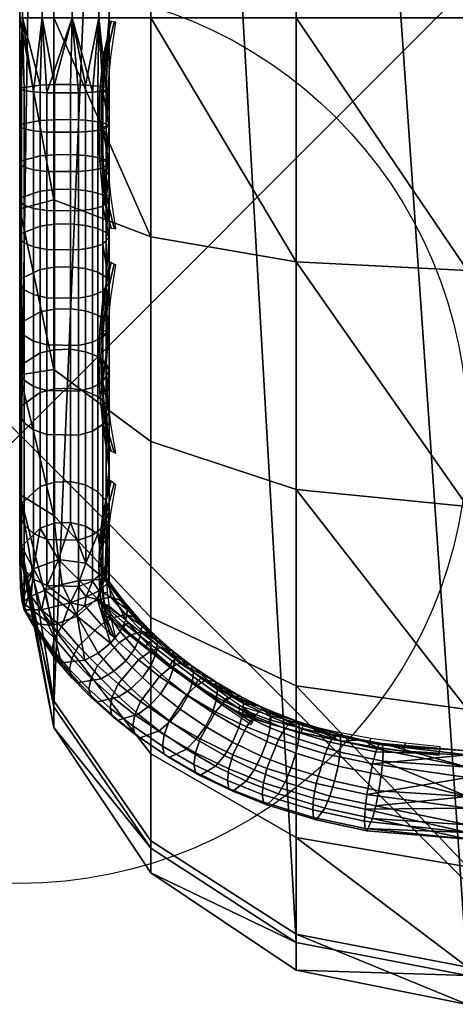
# Model space of a CAD drawing. Header units: inches. Extents: x 0 to 23, y -70 to 0.
# Tile 1 of 107: x 0 to 0.5, y -70 to -68.9. Entities that reach past the tile are written whole.
import ezdxf

# ---------------------------------------------------------------- set-up
doc = ezdxf.new("R2010")
doc.units = ezdxf.units.IN
doc.header["$MEASUREMENT"] = 0
doc.header["$PDMODE"] = 35
doc.header["$PDSIZE"] = 1
for name, color, linetype in [('A-FURN-3-NODE', 7, 'Continuous'), ('A-FURN-3-ST', 151, 'Continuous'), ('A-FURN-3-ST-SEAM', 250, 'Continuous'), ('A-FURN-3-STITCH', 15, 'Continuous')]:
    doc.layers.add(name, color=color, linetype=linetype)

msp = doc.modelspace()

# ---------------------------------------------------------------- linework, layer by layer
at = {"layer": 'A-FURN-3-NODE'}
msp.add_point((0, -69.365), dxfattribs=at)

# ---------------------------------------------------------------- meshes
at = {"layer": 'A-FURN-3-ST'}
mesh = msp.add_polyface(dxfattribs=at)
corners = [(23, -10.5, 5.4526), (23, -66.7681, 5.4498), (22.9619, -10.5, 5.2612), (22.9619, -66.7688, 5.2612), (22.8536, -10.5, 5.099), (22.8536, -66.7688, 5.099), (22.6913, -10.5, 4.9906), (22.6913, -66.7688, 4.9906), (22.5, -10.5, 4.9526), (22.5, -66.7688, 4.9526), (23, -68.9, 17.4526), (23, -10.5, 17.4526), (22.9619, -68.9, 17.6439), (22.9619, -10.5, 17.6439), (22.8536, -68.9, 17.8061), (22.8536, -10.5, 17.8061), (22.6913, -68.9, 17.9145), (22.6913, -10.5, 17.9145), (22.5, -68.9, 17.9526), (22.5, -10.5, 17.9526), (22.6205, -66.9166, 4.9904), (22.9679, -66.8903, 5.325), (0.5, -68.9, 17.9526), (0.5, -10.5, 17.9526), (23, -69.4825, 16.7086), (0, -10.5, 17.4526), (0, -68.9, 17.4526), (0.0381, -10.5, 17.6439), (0.0381, -68.9, 17.6439), (0.1464, -10.5, 17.8061), (0.1464, -68.9, 17.8061), (0.3087, -10.5, 17.9145), (0.3087, -68.9, 17.9145), (0, -66.7688, 5.4526), (0, -10.5, 5.4526), (0.0381, -66.7688, 5.2612), (0.0381, -10.5, 5.2612), (0.1464, -66.7688, 5.099), (0.1464, -10.5, 5.099), (0.3087, -66.7688, 4.9906), (0.3087, -10.5, 4.9906), (0.5, -66.7688, 4.9526), (0.5, -10.5, 4.9526), (0.0315, -66.8898, 5.3267), (0.3792, -66.9164, 4.9904), (0, -69.4825, 16.7086)]
mesh.append_faces([[corners[k] for k in face] for face in [(0, 1, 2), (2, 1, 3), (2, 3, 4), (4, 3, 5), (4, 5, 6), (6, 5, 7), (6, 7, 8), (8, 7, 9), (10, 11, 12), (12, 11, 13), (12, 13, 14), (14, 13, 15), (14, 15, 16), (16, 15, 17), (16, 17, 18), (18, 17, 19), (20, 9, 7), (21, 3, 1), (18, 19, 22), (22, 19, 23), (0, 11, 1), (1, 11, 24), (24, 11, 10), (25, 26, 27), (27, 26, 28), (27, 28, 29), (29, 28, 30), (29, 30, 31), (31, 30, 32), (31, 32, 23), (23, 32, 22), (33, 34, 35), (35, 34, 36), (35, 36, 37), (37, 36, 38), (37, 38, 39), (39, 38, 40), (39, 40, 41), (41, 40, 42), (43, 33, 35), (44, 39, 41), (8, 9, 42), (42, 9, 41), (25, 45, 26), (34, 33, 25), (25, 33, 45)]])
mesh = msp.add_polyface(dxfattribs=at)
corners = [(0, -69.4957, 16.9246), (0, -69.4825, 16.7086), (0.0381, -69.6912, 16.8658), (0.0381, -69.6682, 16.6627), (0.1464, -69.8257, 16.6238), (0.1464, -69.8534, 16.8685), (0.3087, -69.9309, 16.5977), (0.3087, -69.172, 17.8791), (0.1464, -68.9, 17.8061), (0.1464, -69.1442, 17.7743), (0.1464, -69.3722, 17.681), (0.3087, -69.4258, 17.7752), (0.1464, -69.5686, 17.5324), (0.3087, -69.6446, 17.6097), (0.1464, -69.7204, 17.3385), (0.3087, -69.8137, 17.3937), (0.1464, -69.8175, 17.1122), (0.3087, -69.9218, 17.1417), (0.3087, -69.9618, 16.8703), (0.0381, -68.9, 17.6439), (0.0381, -69.1027, 17.6175), (0.0381, -69.2919, 17.5401), (0.0381, -69.4549, 17.4168), (0.0381, -69.5809, 17.2558), (0.0381, -69.6615, 17.068), (0, -68.9, 17.4526), (0, -69.1128, 17.4135), (0, -69.298, 17.3016), (0, -69.4314, 17.1312), (0, -66.7688, 5.4526), (0.0381, -66.9541, 5.4049), (0.1464, -67.1118, 5.3669), (0.252, -67.1878, 5.3389), (0.1615, -67.0755, 5.2493), (0.0315, -66.8898, 5.3267), (0.0381, -66.7688, 5.2612), (0.1101, -66.9279, 5.1831), (0.1464, -66.7688, 5.099), (0.2307, -66.9371, 5.0664), (0.2835, -67.0848, 5.1313)]
mesh.append_faces([[corners[k] for k in face] for face in [(0, 1, 2), (2, 1, 3), (2, 3, 4), (2, 4, 5), (5, 4, 6), (7, 8, 9), (7, 9, 10, 11), (11, 10, 12, 13), (13, 12, 14, 15), (15, 14, 16, 17), (17, 16, 5, 18), (8, 19, 9), (9, 19, 20), (9, 20, 21, 10), (10, 21, 22, 12), (12, 22, 23, 14), (14, 23, 24, 16), (16, 24, 2, 5), (19, 25, 20), (20, 25, 26), (20, 26, 21), (21, 26, 27), (21, 27, 22), (22, 27, 28), (22, 28, 23), (23, 28, 24), (28, 0, 24), (24, 0, 2), (29, 30, 1), (1, 30, 3), (3, 30, 31), (3, 31, 4), (4, 31, 6), (32, 31, 33), (33, 31, 30), (33, 30, 34), (34, 30, 29), (34, 35, 36), (36, 35, 37), (36, 37, 38), (38, 39, 33, 36), (36, 33, 34), (25, 1, 0), (25, 0, 28), (28, 27, 25), (25, 27, 26)]])
mesh = msp.add_polyface(dxfattribs=at)
corners = [(0.5, -66.7688, 4.9526), (22.5, -66.7688, 4.9526), (0.5, -66.9318, 4.9799), (22.5, -66.9318, 4.9799), (0.5, -67.077, 5.0589), (22.5, -67.077, 5.0589), (0.5, -67.1885, 5.1809), (22.5, -67.1885, 5.1809), (0.5, -67.2542, 5.3326), (22.5, -69.9679, 16.5886), (0.5, -69.9679, 16.5886), (0.5, -69.9999, 16.8709), (22.5, -69.9999, 16.8709), (0.5, -69.9585, 17.152), (22.5, -69.9585, 17.152), (0.5, -69.8465, 17.4131), (22.5, -69.8465, 17.4131), (0.5, -69.6713, 17.6368), (22.5, -69.6713, 17.6368), (0.5, -69.4447, 17.8082), (22.5, -69.4447, 17.8082), (0.5, -69.1817, 17.9159), (22.5, -69.1817, 17.9159), (0.5, -68.9, 17.9526), (0.1464, -69.8534, 16.8685), (0.3087, -69.9309, 16.5977), (0.3087, -69.9618, 16.8703), (0.3087, -69.9218, 17.1417), (0.3087, -69.8137, 17.3937), (0.3087, -69.6446, 17.6097), (0.3087, -69.4258, 17.7752), (0.3087, -69.172, 17.8791), (0.3087, -68.9, 17.9145), (0.1464, -68.9, 17.8061), (0.1464, -67.1118, 5.3669), (0.3087, -67.2172, 5.3415), (0.3613, -67.1961, 5.2332), (0.252, -67.1878, 5.3389), (0.2307, -66.9371, 5.0664), (0.1464, -66.7688, 5.099), (0.3087, -66.7688, 4.9906), (0.3792, -66.9164, 4.9904), (0.4336, -67.0639, 5.0544), (0.4957, -67.1773, 5.1644), (0.2835, -67.0848, 5.1313), (0.1615, -67.0755, 5.2493)]
mesh.append_faces([[corners[k] for k in face] for face in [(0, 1, 2), (2, 3, 4), (4, 5, 6), (6, 7, 8), (8, 9, 10), (10, 9, 11), (11, 12, 13), (13, 14, 15), (15, 16, 17), (17, 18, 19), (19, 20, 21), (21, 22, 23), (24, 25, 26), (26, 25, 10), (26, 10, 11), (26, 11, 27), (27, 11, 13), (27, 13, 28), (28, 13, 15), (28, 15, 29), (29, 15, 17), (29, 17, 30), (30, 17, 19), (30, 19, 31), (31, 19, 21), (31, 21, 32), (32, 21, 23), (32, 33, 31), (25, 34, 35), (25, 35, 10), (10, 35, 8), (6, 8, 36), (36, 8, 35), (36, 35, 37), (37, 35, 34), (38, 39, 40), (38, 40, 41), (41, 0, 2), (41, 2, 42), (42, 2, 4), (42, 4, 43), (43, 4, 6), (43, 6, 36), (41, 42, 44, 38), (42, 43, 36, 44), (44, 36, 37, 45)]])
at = {"layer": 'A-FURN-3-ST-SEAM'}
mesh = msp.add_polyface(dxfattribs=at)
corners = [(22.9413, -68.9001, 17.6213), (22.961, -10.5, 17.622), (22.975, -68.9001, 17.6272), (22.9772, -10.5, 17.6293), (22.997, -68.9, 17.6534), (22.9117, -68.9001, 17.6384), (22.9266, -10.5, 17.6268), (22.9433, -68.9637, 17.6183), (22.9266, -68.9642, 17.6241), (22.9128, -68.9651, 17.6353), (22.9035, -68.9663, 17.6504), (22.9, -68.9677, 17.6677), (22.9, -68.9, 17.6705), (22.961, -68.9638, 17.6194), (22.9772, -68.9644, 17.6267), (22.9981, -68.9667, 17.6546), (22.9997, -68.9681, 17.6722), (22.9071, -68.9698, 17.6932), (22.9117, -68.8999, 17.7026), (22.9188, -68.9709, 17.7066), (22.9413, -68.8999, 17.7197), (22.997, -68.9, 17.6876), (22.9949, -68.9695, 17.6893), (22.9845, -68.9707, 17.7038), (22.975, -68.8999, 17.7138), (22.9696, -68.9715, 17.7134), (0.0587, -68.9, 17.6213), (0.039, -68.9744, 17.6184), (0.025, -68.9, 17.6272), (0.0228, -68.9751, 17.6257), (0.003, -68.9, 17.6534), (0.003, -68.9, 17.6876), (0.0155, -68.9825, 17.7027), (0.025, -68.9, 17.7138), (0.0304, -68.9835, 17.7123), (0.0587, -68.9, 17.7197), (0.0883, -68.9, 17.7026), (0.0929, -68.9815, 17.6921), (0.1, -68.9, 17.6705), (0.0812, -68.9828, 17.7055), (0.0003, -68.9795, 17.6712), (0.0883, -68.9, 17.6384), (0.0734, -68.9749, 17.6231), (0.0965, -68.9774, 17.6494), (0.0304, -39.7, 17.7164), (0.0155, -39.7, 17.7067), (0.0228, -39.7, 17.6293), (0.039, -39.7, 17.622), (0.0965, -39.7, 17.6531), (0.0734, -39.7, 17.6268), (0.0003, -39.7, 17.675), (0.0812, -39.7, 17.7095), (0.0929, -39.7, 17.696)]
mesh.append_faces([[corners[k] for k in face] for face in [(0, 1, 2), (2, 3, 4), (0, 5, 6), (7, 8, 0), (0, 8, 5), (5, 8, 9), (5, 9, 10), (11, 12, 10), (10, 12, 5), (7, 0, 13), (13, 0, 2), (13, 2, 14), (14, 2, 4), (14, 4, 15), (15, 4, 16), (11, 17, 12), (12, 17, 18), (18, 17, 19), (18, 19, 20), (4, 21, 16), (16, 21, 22), (22, 21, 23), (23, 21, 24), (23, 24, 25), (25, 24, 20), (26, 27, 28), (28, 29, 30), (31, 32, 33), (33, 34, 35), (36, 37, 38), (36, 35, 39), (31, 30, 40), (26, 41, 42), (43, 41, 38), (35, 44, 33), (33, 45, 31), (30, 46, 28), (28, 47, 26), (41, 48, 38), (41, 26, 49), (30, 31, 50), (51, 35, 36), (52, 36, 38)]])
mesh = msp.add_polyface(dxfattribs=at)
corners = [(0.0734, -69.0534, 17.6113), (0.0567, -69.0523, 17.6057), (0.0567, -69.0133, 17.6125), (0.0734, -69.0142, 17.6183), (0.0567, -68.9743, 17.6174), (0.0734, -68.9749, 17.6231), (0.0587, -68.9, 17.6213), (0.039, -68.9744, 17.6184), (0.025, -68.9, 17.6272), (0.0228, -68.9751, 17.6257), (0.003, -68.9, 17.6534), (0.0019, -68.9778, 17.6535), (0.0003, -68.9795, 17.6712), (0.0019, -69.0186, 17.6485), (0.0003, -69.0212, 17.666), (0.0019, -69.0595, 17.6413), (0.0003, -69.063, 17.6586), (0.039, -69.0525, 17.6067), (0.039, -69.0135, 17.6135), (0.0051, -69.0664, 17.6755), (0.0051, -69.0238, 17.683), (0.0051, -68.9811, 17.6883), (0.003, -68.9, 17.6876), (0.0155, -68.9825, 17.7027), (0.025, -68.9, 17.7138), (0.0304, -68.9835, 17.7123), (0.0587, -68.9, 17.7197), (0.0655, -68.9836, 17.7136), (0.0812, -68.9828, 17.7055), (0.0655, -69.0275, 17.7081), (0.0812, -69.0263, 17.7001), (0.0929, -69.0243, 17.6868), (0.0929, -68.9815, 17.6921), (0.0883, -68.9, 17.7026), (0.1, -68.9, 17.6705), (0.1, -68.9791, 17.6667), (0.1, -69.0206, 17.6615), (0.1, -69.0621, 17.6542), (0.0883, -68.9, 17.6384), (0.0872, -68.976, 17.6343), (0.0872, -69.0158, 17.6294), (0.0872, -69.0557, 17.6224), (0.0965, -68.9774, 17.6494), (0.0965, -69.0587, 17.6372), (0.0965, -69.018, 17.6443), (0.0304, -69.0273, 17.7069), (0.0155, -69.0259, 17.6973), (0.0155, -69.0693, 17.6896), (0.0228, -69.0539, 17.6138), (0.0228, -69.0145, 17.6208)]
mesh.append_faces([[corners[k] for k in face] for face in [(0, 1, 2, 3), (3, 2, 4, 5), (5, 4, 6), (6, 4, 7), (8, 7, 9), (10, 9, 11), (10, 11, 12), (12, 11, 13, 14), (14, 13, 15, 16), (1, 17, 18, 2), (2, 18, 7, 4), (16, 19, 20, 14), (14, 20, 21, 12), (12, 21, 22), (22, 21, 23), (24, 23, 25), (26, 25, 27), (26, 27, 28), (28, 27, 29, 30), (30, 31, 32, 28), (28, 32, 33), (34, 32, 35), (35, 32, 36), (36, 32, 31), (36, 31, 37), (5, 38, 39), (5, 39, 40, 3), (3, 40, 41, 0), (39, 38, 42), (42, 34, 35), (36, 43, 44), (36, 44, 35), (35, 44, 42), (45, 29, 27, 25), (46, 45, 25, 23), (19, 47, 46, 20), (20, 46, 23, 21), (48, 15, 13, 49), (49, 13, 11, 9), (17, 48, 49, 18), (18, 49, 9, 7), (43, 41, 40, 44), (44, 40, 39, 42)]])
mesh = msp.add_polyface(dxfattribs=at)
corners = [(22.9, -69.3977, 17.5007), (22.9035, -69.3871, 17.487), (22.9, -69.4019, 17.4975), (22.9035, -69.4192, 17.4607), (22.9, -69.4306, 17.4739), (22.9, -69.4618, 17.4456), (22.9035, -69.4498, 17.433), (22.9, -69.2218, 17.6046), (22.9035, -69.215, 17.5886), (22.9, -69.2474, 17.5931), (22.9035, -69.2629, 17.5661), (22.9, -69.2708, 17.5816), (22.9, -69.3181, 17.5553), (22.9035, -69.3092, 17.5404), (22.9, -69.3634, 17.5259), (22.9035, -69.3535, 17.5117), (22.9, -69.0361, 17.6591), (22.9035, -69.0332, 17.6419), (22.9, -69.0757, 17.6513), (22.9035, -69.1657, 17.6078), (22.9, -69.1715, 17.6242), (22.9071, -69.4795, 17.464), (22.9071, -69.4472, 17.4932), (22.9071, -69.4133, 17.5209), (22.9071, -69.3779, 17.5469), (22.9071, -69.3312, 17.5772), (22.9071, -69.2825, 17.6043), (22.9071, -69.2319, 17.628), (22.9071, -69.18, 17.6482), (22.9071, -69.0403, 17.6842), (22.9, -68.9677, 17.6677), (22.9035, -68.9663, 17.6504), (0.1, -69.1034, 17.6447), (0.0965, -69.0991, 17.6279), (0.1, -69.0757, 17.6513), (0.1, -69.2934, 17.5696), (0.0965, -69.285, 17.5544), (0.1, -69.2474, 17.5931), (0.0965, -69.2378, 17.5784), (0.1, -69.2451, 17.5941), (0.1, -69.1954, 17.6153), (0.0965, -69.1891, 17.5991), (0.1, -69.1444, 17.6331), (0.0965, -69.1392, 17.6165), (0.1, -69.4504, 17.4563), (0.0965, -69.4386, 17.4435), (0.1, -69.4019, 17.4975), (0.0965, -69.3304, 17.5272), (0.1, -69.3397, 17.5418)]
mesh.append_faces([[corners[k] for k in face] for face in [(0, 1, 2), (2, 1, 3), (2, 3, 4), (4, 3, 5), (5, 3, 6), (7, 8, 9), (9, 8, 10), (9, 10, 11), (11, 10, 12), (12, 10, 13), (12, 13, 14), (14, 13, 15), (14, 15, 0), (0, 15, 1), (16, 17, 18), (18, 17, 19), (18, 19, 20), (20, 19, 7), (7, 19, 8), (5, 21, 4), (4, 21, 22), (4, 22, 2), (2, 23, 0), (0, 23, 14), (14, 24, 12), (12, 25, 11), (11, 26, 9), (9, 27, 7), (7, 27, 20), (20, 28, 18), (18, 29, 16), (16, 29, 30), (17, 16, 31), (31, 16, 30), (32, 33, 34), (35, 36, 37), (37, 38, 39), (39, 38, 40), (40, 41, 42), (42, 43, 32), (44, 45, 46), (46, 47, 48), (48, 47, 35)]])
mesh = msp.add_polyface(dxfattribs=at)
corners = [(0.0734, -69.1795, 17.5746), (0.0567, -69.1774, 17.5692), (0.0567, -69.1296, 17.5858), (0.0734, -69.1313, 17.5914), (0.0567, -69.0911, 17.5968), (0.0734, -69.0926, 17.6024), (0.0567, -69.0523, 17.6057), (0.0734, -69.0534, 17.6113), (0.0003, -69.063, 17.6586), (0.0019, -69.0595, 17.6413), (0.0019, -69.1002, 17.6319), (0.0003, -69.1046, 17.6491), (0.0019, -69.1405, 17.6205), (0.0003, -69.1458, 17.6374), (0.039, -69.1778, 17.5701), (0.039, -69.1299, 17.5868), (0.039, -69.0914, 17.5977), (0.039, -69.0525, 17.6067), (0.0051, -69.1509, 17.6538), (0.0051, -69.1088, 17.6657), (0.0051, -69.0664, 17.6755), (0.0812, -69.0263, 17.7001), (0.0655, -69.0275, 17.7081), (0.0655, -69.0714, 17.7004), (0.0812, -69.0698, 17.6924), (0.0655, -69.1152, 17.6904), (0.0812, -69.1131, 17.6825), (0.0655, -69.1586, 17.6781), (0.0812, -69.1561, 17.6703), (0.0929, -69.1521, 17.6574), (0.0929, -69.1098, 17.6694), (0.0929, -69.0671, 17.6792), (0.0929, -69.0243, 17.6868), (0.1, -69.0621, 17.6542), (0.1, -69.0757, 17.6513), (0.1, -69.1034, 17.6447), (0.1, -69.1444, 17.6331), (0.0872, -69.0557, 17.6224), (0.0872, -69.0954, 17.6133), (0.0872, -69.1347, 17.6021), (0.0965, -69.0991, 17.6279), (0.0965, -69.0587, 17.6372), (0.1, -69.0206, 17.6615), (0.0965, -69.1392, 17.6165), (0.0304, -69.1582, 17.6768), (0.0304, -69.1149, 17.6891), (0.0304, -69.0712, 17.6991), (0.0304, -69.0273, 17.7069), (0.0155, -69.1553, 17.6676), (0.0155, -69.1124, 17.6797), (0.0155, -69.0693, 17.6896), (0.0155, -69.0259, 17.6973), (0.0228, -69.1321, 17.5938), (0.0228, -69.0932, 17.6048), (0.0228, -69.0539, 17.6138), (0.0228, -69.1805, 17.5769)]
mesh.append_faces([[corners[k] for k in face] for face in [(0, 1, 2, 3), (3, 2, 4, 5), (5, 4, 6, 7), (8, 9, 10, 11), (11, 10, 12, 13), (1, 14, 15, 2), (2, 15, 16, 4), (4, 16, 17, 6), (13, 18, 19, 11), (11, 19, 20, 8), (21, 22, 23, 24), (24, 23, 25, 26), (26, 25, 27, 28), (28, 29, 30, 26), (26, 30, 31, 24), (24, 31, 32, 21), (33, 32, 31), (33, 31, 34), (34, 31, 30), (34, 30, 35), (35, 30, 36), (36, 30, 29), (7, 37, 38, 5), (5, 38, 39, 3), (34, 40, 41), (34, 41, 33), (33, 41, 42), (35, 43, 40), (44, 27, 25, 45), (45, 25, 23, 46), (46, 23, 22, 47), (48, 44, 45, 49), (49, 45, 46, 50), (50, 46, 47, 51), (18, 48, 49, 19), (19, 49, 50, 20), (52, 12, 10, 53), (53, 10, 9, 54), (14, 55, 52, 15), (15, 52, 53, 16), (16, 53, 54, 17), (43, 39, 38, 40), (40, 38, 37, 41)]])
mesh = msp.add_polyface(dxfattribs=at)
corners = [(0.0734, -69.2723, 17.5313), (0.0567, -69.2695, 17.5262), (0.0567, -69.2242, 17.5493), (0.0734, -69.2266, 17.5545), (0.0567, -69.1774, 17.5692), (0.0734, -69.1795, 17.5746), (0.0003, -69.1458, 17.6374), (0.0019, -69.1405, 17.6205), (0.0019, -69.1906, 17.603), (0.0003, -69.197, 17.6195), (0.0019, -69.2396, 17.5822), (0.0003, -69.2471, 17.5982), (0.0019, -69.287, 17.558), (0.0003, -69.2956, 17.5735), (0.039, -69.27, 17.5271), (0.039, -69.2246, 17.5502), (0.039, -69.1778, 17.5701), (0.0051, -69.3039, 17.5885), (0.0051, -69.2543, 17.6138), (0.0051, -69.2032, 17.6355), (0.0051, -69.1509, 17.6538), (0.0812, -69.1561, 17.6703), (0.0655, -69.1586, 17.6781), (0.0655, -69.2125, 17.6593), (0.0812, -69.2095, 17.6517), (0.0655, -69.2651, 17.6369), (0.0812, -69.2617, 17.6295), (0.0812, -69.3122, 17.6037), (0.0929, -69.3057, 17.5919), (0.0929, -69.256, 17.6173), (0.0929, -69.2046, 17.6391), (0.0929, -69.1521, 17.6574), (0.1, -69.1444, 17.6331), (0.1, -69.1954, 17.6153), (0.1, -69.2451, 17.5941), (0.1, -69.2474, 17.5931), (0.1, -69.2934, 17.5696), (0.0734, -69.1313, 17.5914), (0.0872, -69.1347, 17.6021), (0.0872, -69.1836, 17.5851), (0.0872, -69.2314, 17.5647), (0.0872, -69.2777, 17.5411), (0.0965, -69.285, 17.5544), (0.0965, -69.2378, 17.5784), (0.0965, -69.1891, 17.5991), (0.0965, -69.1392, 17.6165), (0.0304, -69.2646, 17.6357), (0.0304, -69.212, 17.6581), (0.0304, -69.1582, 17.6768), (0.0155, -69.2605, 17.6269), (0.0155, -69.2085, 17.649), (0.0155, -69.1553, 17.6676), (0.0155, -69.3109, 17.6012), (0.0228, -69.2735, 17.5335), (0.0228, -69.2277, 17.5568), (0.0228, -69.1805, 17.5769), (0.0228, -69.1321, 17.5938)]
mesh.append_faces([[corners[k] for k in face] for face in [(0, 1, 2, 3), (3, 2, 4, 5), (6, 7, 8, 9), (9, 8, 10, 11), (11, 10, 12, 13), (1, 14, 15, 2), (2, 15, 16, 4), (13, 17, 18, 11), (11, 18, 19, 9), (9, 19, 20, 6), (21, 22, 23, 24), (24, 23, 25, 26), (27, 28, 29, 26), (26, 29, 30, 24), (24, 30, 31, 21), (32, 31, 33), (33, 31, 30), (33, 30, 34), (34, 30, 29), (34, 29, 35), (35, 29, 28), (35, 28, 36), (37, 38, 39, 5), (5, 39, 40, 3), (3, 40, 41, 0), (35, 42, 43), (33, 43, 44), (32, 44, 45), (46, 25, 23, 47), (47, 23, 22, 48), (49, 46, 47, 50), (50, 47, 48, 51), (17, 52, 49, 18), (18, 49, 50, 19), (19, 50, 51, 20), (53, 12, 10, 54), (54, 10, 8, 55), (55, 8, 7, 56), (14, 53, 54, 15), (15, 54, 55, 16), (42, 41, 40, 43), (43, 40, 39, 44), (44, 39, 38, 45)]])
mesh = msp.add_polyface(dxfattribs=at)
corners = [(0.0734, -69.4669, 17.3781), (0.0567, -69.4626, 17.3742), (0.0567, -69.4169, 17.4199), (0.0734, -69.4208, 17.4241), (0.0567, -69.313, 17.5001), (0.0734, -69.3161, 17.505), (0.0567, -69.2695, 17.5262), (0.0734, -69.2723, 17.5313), (0.0003, -69.2956, 17.5735), (0.0019, -69.287, 17.558), (0.0019, -69.3326, 17.5307), (0.0003, -69.3422, 17.5456), (0.0019, -69.4415, 17.4466), (0.0003, -69.4534, 17.4596), (0.039, -69.4634, 17.3749), (0.039, -69.4175, 17.4206), (0.039, -69.3135, 17.501), (0.039, -69.27, 17.5271), (0.0051, -69.4651, 17.4723), (0.0051, -69.3515, 17.5601), (0.0051, -69.3039, 17.5885), (0.0812, -69.2617, 17.6295), (0.0655, -69.2651, 17.6369), (0.0655, -69.3162, 17.6108), (0.0812, -69.3122, 17.6037), (0.0655, -69.3652, 17.5815), (0.0812, -69.3608, 17.5746), (0.0655, -69.4823, 17.491), (0.0812, -69.4768, 17.485), (0.0929, -69.4677, 17.4751), (0.0929, -69.3535, 17.5633), (0.0929, -69.3057, 17.5919), (0.1, -69.2934, 17.5696), (0.1, -69.3397, 17.5418), (0.1, -69.4019, 17.4975), (0.1, -69.4504, 17.4563), (0.0872, -69.2777, 17.5411), (0.0872, -69.3222, 17.5145), (0.0872, -69.4284, 17.4324), (0.0872, -69.4752, 17.3857), (0.0965, -69.4386, 17.4435), (0.0965, -69.3304, 17.5272), (0.0965, -69.285, 17.5544), (0.0965, -69.4863, 17.3959), (0.0304, -69.4814, 17.49), (0.0304, -69.3645, 17.5804), (0.0304, -69.3155, 17.6097), (0.0304, -69.2646, 17.6357), (0.0228, -69.4688, 17.3798), (0.0228, -69.4225, 17.426), (0.0019, -69.4894, 17.3987), (0.0155, -69.3593, 17.5722), (0.0155, -69.4749, 17.4829), (0.0155, -69.3109, 17.6012), (0.0155, -69.2605, 17.6269), (0.0228, -69.3175, 17.5072), (0.0228, -69.2735, 17.5335)]
mesh.append_faces([[corners[k] for k in face] for face in [(0, 1, 2, 3), (3, 2, 4, 5), (5, 4, 6, 7), (8, 9, 10, 11), (11, 10, 12, 13), (1, 14, 15, 2), (2, 15, 16, 4), (4, 16, 17, 6), (13, 18, 19, 11), (11, 19, 20, 8), (21, 22, 23, 24), (24, 23, 25, 26), (26, 25, 27, 28), (28, 29, 30, 26), (26, 30, 31, 24), (32, 31, 33), (33, 31, 30), (33, 30, 34), (34, 30, 29), (34, 29, 35), (7, 36, 37, 5), (5, 37, 38, 3), (3, 38, 39, 0), (34, 40, 41), (32, 41, 42), (40, 35, 43), (44, 27, 25, 45), (45, 25, 23, 46), (46, 23, 22, 47), (15, 14, 48, 49), (49, 48, 50, 12), (40, 43, 39, 38), (45, 51, 52, 44), (51, 19, 18, 52), (51, 45, 46, 53), (53, 46, 47, 54), (19, 51, 53, 20), (10, 55, 49, 12), (55, 16, 15, 49), (55, 10, 9, 56), (16, 55, 56, 17), (37, 41, 40, 38), (41, 37, 36, 42)]])
mesh = msp.add_polyface(dxfattribs=at)
corners = [(0.0049, -69.5599, 17.3691), (0.0029, -69.5514, 17.3176), (0.0136, -69.5748, 17.3434), (0.0362, -69.5774, 17.3225), (0.0128, -69.5448, 17.2987), (0.0285, -69.538, 17.2885), (0.0641, -69.5669, 17.3144), (0.0474, -69.5318, 17.2886), (0.0667, -69.5274, 17.299), (0.0739, -69.5081, 17.329), (0.0435, -69.5037, 17.3256), (0.0156, -69.5142, 17.3337), (0.0008, -69.5357, 17.3503), (0.0362, -69.6039, 17.4038), (0.005, -69.5599, 17.3695), (0.0388, -69.5917, 17.4166), (0.0243, -69.5599, 17.4032), (0.0466, -69.5785, 17.4255), (0.0563, -69.5522, 17.4228), (0.0729, -69.5554, 17.4282), (0.0742, -69.5456, 17.4215), (0.0734, -69.4669, 17.3781), (0.0567, -69.4626, 17.3742), (0.0003, -69.4534, 17.4596), (0.0019, -69.4415, 17.4466), (0.0019, -69.4894, 17.3987), (0.0003, -69.5025, 17.4107), (0.0228, -69.4688, 17.3798), (0.039, -69.4634, 17.3749), (0.0051, -69.5151, 17.4223), (0.0051, -69.4651, 17.4723), (0.0655, -69.5339, 17.4395), (0.0304, -69.5329, 17.4386), (0.0155, -69.5258, 17.4321), (0.0655, -69.4823, 17.491), (0.0304, -69.4814, 17.49), (0.0155, -69.4749, 17.4829)]
mesh.append_faces([[corners[k] for k in face] for face in [(0, 1, 2), (2, 1, 3), (3, 1, 4), (3, 4, 5), (3, 5, 6), (6, 5, 7), (6, 7, 8), (9, 8, 10), (10, 8, 7), (10, 7, 5), (10, 5, 11), (11, 5, 4), (11, 4, 1), (0, 12, 1), (1, 12, 11), (0, 13, 14), (14, 15, 16), (16, 15, 17), (16, 17, 18), (18, 17, 19), (18, 19, 20), (21, 9, 22), (23, 24, 25, 26), (26, 25, 12), (12, 25, 11), (11, 25, 27), (11, 27, 10), (10, 27, 28), (10, 28, 22), (9, 10, 22), (12, 0, 26), (26, 0, 29), (26, 29, 30, 23), (20, 31, 18), (18, 31, 32), (18, 32, 16), (16, 32, 33), (16, 33, 14), (14, 33, 29), (14, 29, 0), (32, 31, 34, 35), (30, 29, 33, 36), (36, 33, 32, 35)]])
mesh = msp.add_polyface(dxfattribs=at)
corners = [(0.0951, -69.5259, 17.3427), (0.0866, -69.5472, 17.3221), (0.0667, -69.5274, 17.299), (0.0641, -69.5669, 17.3144), (0.0739, -69.5081, 17.329), (0.1, -69.5288, 17.3723), (0.1202, -69.5595, 17.3746), (0.1185, -69.5712, 17.3613), (0.1122, -69.5843, 17.3511), (0.1015, -69.5973, 17.3454), (0.1327, -69.5695, 17.4043), (0.1362, -69.5781, 17.3892), (0.1164, -69.5508, 17.3896), (0.0742, -69.5456, 17.4215), (0.0729, -69.5554, 17.4282), (0.0879, -69.5483, 17.422), (0.0886, -69.5387, 17.4111), (0.1017, -69.5458, 17.411), (0.1, -69.5289, 17.3734), (0.1245, -69.5879, 17.453), (0.1371, -69.5841, 17.441), (0.1186, -69.5653, 17.4263), (0.1053, -69.5684, 17.4377), (0.1506, -69.5877, 17.4185), (0.1347, -69.5899, 17.3759), (0.0909, -69.5763, 17.4446), (0.0466, -69.5785, 17.4255), (0.0658, -69.6007, 17.4429), (0.0965, -69.4863, 17.3959), (0.1, -69.4991, 17.4077), (0.0872, -69.4752, 17.3857), (0.0734, -69.4669, 17.3781), (0.0812, -69.4768, 17.485), (0.0655, -69.4823, 17.491), (0.0655, -69.5339, 17.4395), (0.0812, -69.5279, 17.434), (0.0929, -69.518, 17.4249), (0.0929, -69.4677, 17.4751), (0.1, -69.4504, 17.4563)]
mesh.append_faces([[corners[k] for k in face] for face in [(0, 1, 2), (2, 1, 3), (0, 2, 4), (5, 6, 0), (0, 6, 7), (0, 7, 1), (1, 7, 8), (1, 8, 9), (10, 11, 12), (12, 11, 6), (12, 6, 5), (13, 14, 15), (13, 15, 16), (16, 15, 17), (16, 17, 18), (18, 17, 12), (18, 12, 5), (19, 20, 21, 22), (22, 21, 17, 15), (9, 3, 1), (20, 23, 21), (21, 23, 10), (21, 10, 17), (17, 10, 12), (7, 6, 11, 24), (22, 15, 14, 25), (25, 14, 26, 27), (0, 28, 5), (5, 28, 29), (5, 29, 18), (28, 0, 30), (30, 0, 4), (30, 4, 31), (32, 33, 34, 35), (35, 34, 13), (13, 16, 35), (35, 16, 36), (35, 36, 37, 32), (38, 37, 29), (29, 37, 36), (29, 36, 18), (18, 36, 16), (28, 38, 29)]])
mesh = msp.add_polyface(dxfattribs=at)
corners = [(0.1015, -69.5973, 17.3454), (0.1122, -69.5843, 17.3511), (0.1286, -69.6033, 17.366), (0.1184, -69.6167, 17.3607), (0.1467, -69.6216, 17.3803), (0.137, -69.6356, 17.3754), (0.1347, -69.7027, 17.4395), (0.1285, -69.6986, 17.4556), (0.1032, -69.6787, 17.4401), (0.1099, -69.6832, 17.4242), (0.0798, -69.6578, 17.4237), (0.0868, -69.6627, 17.4081), (0.0583, -69.636, 17.4066), (0.0656, -69.6412, 17.3913), (0.0387, -69.6134, 17.389), (0.0464, -69.619, 17.374), (0.0136, -69.5748, 17.3434), (0.0049, -69.5599, 17.3691), (0.0362, -69.6039, 17.4038), (0.005, -69.5599, 17.3695), (0.0388, -69.5917, 17.4166), (0.1264, -69.6895, 17.4709), (0.101, -69.6695, 17.4552), (0.0774, -69.6485, 17.4388), (0.0558, -69.6266, 17.4216), (0.0362, -69.5774, 17.3225), (0.0727, -69.616, 17.351), (0.0908, -69.6369, 17.3674), (0.1107, -69.6571, 17.3832), (0.1324, -69.6764, 17.3984), (0.1558, -69.6948, 17.4128), (0.0641, -69.5669, 17.3144), (0.0877, -69.6083, 17.3455), (0.1051, -69.6285, 17.3613), (0.1244, -69.6479, 17.3766), (0.1453, -69.6666, 17.3912), (0.1185, -69.5712, 17.3613), (0.1347, -69.5899, 17.3759), (0.0583, -69.6143, 17.4343), (0.0798, -69.6361, 17.4514), (0.1033, -69.657, 17.4677), (0.1285, -69.6769, 17.4833), (0.0466, -69.5785, 17.4255), (0.0658, -69.6007, 17.4429), (0.087, -69.6221, 17.4597), (0.11, -69.6427, 17.4758), (0.1348, -69.6622, 17.4911), (0.1525, -69.6079, 17.39), (0.156, -69.6342, 17.4899), (0.1326, -69.6159, 17.4755), (0.1109, -69.5965, 17.4604), (0.0909, -69.5763, 17.4446), (0.1455, -69.6066, 17.4676), (0.1245, -69.5879, 17.453), (0.1053, -69.5684, 17.4377)]
mesh.append_faces([[corners[k] for k in face] for face in [(0, 1, 2, 3), (3, 2, 4, 5), (6, 7, 8, 9), (9, 8, 10, 11), (11, 10, 12, 13), (13, 12, 14, 15), (15, 14, 16), (16, 14, 17), (17, 14, 18), (19, 18, 20), (7, 21, 22, 8), (8, 22, 23, 10), (10, 23, 24, 12), (12, 24, 18, 14), (16, 25, 15), (15, 25, 26), (15, 26, 27, 13), (13, 27, 28, 11), (11, 28, 29, 9), (9, 29, 30, 6), (25, 31, 26), (26, 31, 32), (26, 32, 33, 27), (27, 33, 34, 28), (28, 34, 35, 29), (32, 31, 0), (2, 1, 36, 37), (33, 32, 0, 3), (20, 18, 24, 38), (38, 24, 23, 39), (39, 23, 22, 40), (40, 22, 21, 41), (42, 20, 38, 43), (43, 38, 39, 44), (44, 39, 40, 45), (45, 40, 41, 46), (47, 4, 2, 37), (5, 34, 33, 3), (46, 48, 49, 45), (45, 49, 50, 44), (44, 50, 51, 43), (49, 52, 53, 50), (50, 53, 54, 51)]])
mesh = msp.add_polyface(dxfattribs=at)
corners = [(0.137, -69.6356, 17.3754), (0.1467, -69.6216, 17.3803), (0.1664, -69.6392, 17.3941), (0.1572, -69.6537, 17.3896), (0.1876, -69.6559, 17.4071), (0.179, -69.6708, 17.403), (0.2151, -69.6746, 17.4218), (0.2073, -69.6901, 17.4181), (0.191, -69.6216, 17.445), (0.194, -69.6296, 17.4295), (0.1706, -69.6056, 17.4325), (0.1733, -69.6133, 17.4167), (0.17, -69.6051, 17.4321), (0.1506, -69.5877, 17.4185), (0.154, -69.596, 17.4032), (0.1327, -69.5695, 17.4043), (0.1362, -69.5781, 17.3892), (0.2013, -69.7446, 17.4723), (0.1962, -69.7411, 17.489), (0.1612, -69.7209, 17.4731), (0.1669, -69.7247, 17.4567), (0.1285, -69.6986, 17.4556), (0.1347, -69.7027, 17.4395), (0.1945, -69.7323, 17.5044), (0.1593, -69.7119, 17.4884), (0.1264, -69.6895, 17.4709), (0.1973, -69.6443, 17.4971), (0.2074, -69.6385, 17.4836), (0.1792, -69.6193, 17.4686), (0.168, -69.6244, 17.4815), (0.1574, -69.6021, 17.4551), (0.1455, -69.6066, 17.4676), (0.1371, -69.5841, 17.441), (0.1245, -69.5879, 17.453), (0.2182, -69.6401, 17.4595), (0.1558, -69.6948, 17.4128), (0.1861, -69.7155, 17.429), (0.2186, -69.7343, 17.4437), (0.1324, -69.6764, 17.3984), (0.1453, -69.6666, 17.3912), (0.1679, -69.6844, 17.4051), (0.1971, -69.7043, 17.4207), (0.1347, -69.5899, 17.3759), (0.1525, -69.6079, 17.39), (0.1719, -69.6252, 17.4036), (0.1927, -69.6416, 17.4164), (0.1285, -69.6769, 17.4833), (0.1612, -69.6992, 17.5007), (0.1963, -69.7194, 17.5166), (0.1348, -69.6622, 17.4911), (0.167, -69.6841, 17.5082), (0.2014, -69.704, 17.5238), (0.1244, -69.6479, 17.3766), (0.156, -69.6342, 17.4899), (0.1326, -69.6159, 17.4755), (0.1863, -69.6549, 17.5061), (0.2187, -69.6736, 17.5208)]
mesh.append_faces([[corners[k] for k in face] for face in [(0, 1, 2, 3), (3, 2, 4, 5), (5, 4, 6, 7), (8, 9, 10), (10, 9, 11), (10, 11, 12), (12, 11, 13), (13, 11, 14), (13, 14, 15), (15, 14, 16), (17, 18, 19, 20), (20, 19, 21, 22), (18, 23, 24, 19), (19, 24, 25, 21), (26, 27, 28, 29), (29, 28, 30, 31), (31, 30, 32, 33), (28, 34, 8), (28, 8, 30), (30, 8, 10), (30, 10, 12), (22, 35, 36, 20), (20, 36, 37, 17), (38, 39, 40, 35), (35, 40, 41, 36), (30, 12, 32), (32, 12, 13), (42, 16, 14, 43), (43, 14, 11, 44), (44, 11, 9, 45), (46, 25, 24, 47), (47, 24, 23, 48), (49, 46, 47, 50), (50, 47, 48, 51), (45, 4, 2, 44), (44, 2, 1, 43), (5, 40, 39, 3), (3, 39, 52, 0), (40, 5, 7, 41), (53, 29, 31, 54), (53, 49, 50, 55), (55, 50, 51, 56), (29, 53, 55, 26)]])
mesh = msp.add_polyface(dxfattribs=at)
corners = [(0.2073, -69.6901, 17.4181), (0.2151, -69.6746, 17.4218), (0.2446, -69.6917, 17.4352), (0.2376, -69.7076, 17.4318), (0.2758, -69.7067, 17.447), (0.2697, -69.723, 17.4439), (0.2783, -69.6719, 17.4844), (0.2804, -69.6794, 17.4685), (0.2675, -69.667, 17.4805), (0.2498, -69.6646, 17.4569), (0.2474, -69.6569, 17.4727), (0.2182, -69.6401, 17.4595), (0.221, -69.648, 17.4439), (0.191, -69.6216, 17.445), (0.194, -69.6296, 17.4295), (0.276, -69.7774, 17.4979), (0.2722, -69.7745, 17.5151), (0.2334, -69.7591, 17.503), (0.2378, -69.7622, 17.4861), (0.1962, -69.7411, 17.489), (0.2013, -69.7446, 17.4723), (0.2709, -69.7658, 17.5306), (0.2319, -69.7503, 17.5185), (0.1945, -69.7323, 17.5044), (0.2618, -69.6784, 17.5238), (0.2697, -69.6715, 17.5095), (0.2377, -69.656, 17.4973), (0.2286, -69.6624, 17.5113), (0.2074, -69.6385, 17.4836), (0.1973, -69.6443, 17.4971), (0.1792, -69.6193, 17.4686), (0.2186, -69.7343, 17.4437), (0.253, -69.7509, 17.4567), (0.2889, -69.7651, 17.4678), (0.1861, -69.7155, 17.429), (0.1971, -69.7043, 17.4207), (0.2285, -69.7224, 17.4349), (0.2617, -69.7385, 17.4474), (0.2963, -69.7522, 17.4582), (0.1927, -69.6416, 17.4164), (0.2198, -69.66, 17.4309), (0.2488, -69.6768, 17.444), (0.2795, -69.6916, 17.4556), (0.1963, -69.7194, 17.5166), (0.2334, -69.7374, 17.5306), (0.2722, -69.7528, 17.5427), (0.2014, -69.704, 17.5238), (0.2379, -69.7217, 17.5376), (0.276, -69.7368, 17.5495), (0.1876, -69.6559, 17.4071), (0.2187, -69.6736, 17.5208), (0.2531, -69.6903, 17.5338), (0.289, -69.7045, 17.545), (0.1863, -69.6549, 17.5061), (0.2964, -69.6922, 17.5346)]
mesh.append_faces([[corners[k] for k in face] for face in [(0, 1, 2, 3), (3, 2, 4, 5), (6, 7, 8), (8, 7, 9), (8, 9, 10), (10, 9, 11), (11, 9, 12), (11, 12, 13), (13, 12, 14), (15, 16, 17, 18), (18, 17, 19, 20), (16, 21, 22, 17), (17, 22, 23, 19), (24, 25, 26, 27), (27, 26, 28, 29), (6, 8, 26), (26, 8, 10), (26, 10, 28), (28, 10, 11), (28, 11, 30), (20, 31, 32, 18), (18, 32, 33, 15), (34, 35, 36, 31), (31, 36, 37, 32), (32, 37, 38, 33), (25, 6, 26), (39, 14, 12, 40), (40, 12, 9, 41), (41, 9, 7, 42), (43, 23, 22, 44), (44, 22, 21, 45), (46, 43, 44, 47), (47, 44, 45, 48), (49, 39, 40, 1), (1, 40, 41, 2), (2, 41, 42, 4), (35, 0, 3, 36), (36, 3, 5, 37), (50, 46, 47, 51), (51, 47, 48, 52), (29, 53, 50, 27), (27, 50, 51, 24), (24, 51, 52, 54)]])
mesh = msp.add_polyface(dxfattribs=at)
corners = [(0.2697, -69.723, 17.4439), (0.2758, -69.7067, 17.447), (0.3084, -69.7197, 17.4571), (0.3031, -69.7363, 17.4543), (0.3555, -69.7342, 17.4684), (0.3515, -69.7512, 17.466), (0.4037, -69.7445, 17.4765), (0.4011, -69.7618, 17.4743), (0.3817, -69.7048, 17.5101), (0.4057, -69.7164, 17.4974), (0.3585, -69.7063, 17.4895), (0.3571, -69.699, 17.5056), (0.3105, -69.6847, 17.4944), (0.3123, -69.6921, 17.4784), (0.2783, -69.6719, 17.4844), (0.2804, -69.6794, 17.4685), (0.3875, -69.8064, 17.5206), (0.3856, -69.804, 17.5381), (0.3282, -69.7917, 17.5285), (0.3311, -69.7943, 17.5112), (0.2722, -69.7745, 17.5151), (0.276, -69.7774, 17.4979), (0.3849, -69.7955, 17.5538), (0.3272, -69.7831, 17.5442), (0.2709, -69.7658, 17.5306), (0.3977, -69.7185, 17.5552), (0.4011, -69.7103, 17.5398), (0.3516, -69.6997, 17.5315), (0.3465, -69.7075, 17.5466), (0.3032, -69.6848, 17.5199), (0.2964, -69.6922, 17.5346), (0.2697, -69.6715, 17.5095), (0.2618, -69.6784, 17.5238), (0.4048, -69.7092, 17.5136), (0.2889, -69.7651, 17.4678), (0.3408, -69.7811, 17.4803), (0.3939, -69.7925, 17.4892), (0.2963, -69.7522, 17.4582), (0.3464, -69.7676, 17.4702), (0.3977, -69.7786, 17.4788), (0.2795, -69.6916, 17.4556), (0.3115, -69.7043, 17.4656), (0.3579, -69.7186, 17.4767), (0.4053, -69.7287, 17.4847), (0.2722, -69.7528, 17.5427), (0.3282, -69.77, 17.5562), (0.3856, -69.7823, 17.5658), (0.276, -69.7368, 17.5495), (0.3311, -69.7537, 17.5627), (0.3875, -69.7658, 17.5722), (0.2617, -69.7385, 17.4474), (0.289, -69.7045, 17.545), (0.3409, -69.7205, 17.5574), (0.394, -69.7318, 17.5663)]
mesh.append_faces([[corners[k] for k in face] for face in [(0, 1, 2, 3), (3, 2, 4, 5), (5, 4, 6, 7), (8, 9, 10), (8, 10, 11), (11, 10, 12), (12, 10, 13), (12, 13, 14), (14, 13, 15), (16, 17, 18, 19), (19, 18, 20, 21), (17, 22, 23, 18), (18, 23, 24, 20), (25, 26, 27, 28), (28, 27, 29, 30), (30, 29, 31, 32), (27, 33, 8), (27, 8, 11), (21, 34, 35, 19), (19, 35, 36, 16), (34, 37, 38, 35), (35, 38, 39, 36), (27, 11, 29), (29, 11, 12), (29, 12, 31), (31, 12, 14), (40, 15, 13, 41), (41, 13, 10, 42), (42, 10, 9, 43), (44, 24, 23, 45), (45, 23, 22, 46), (47, 44, 45, 48), (48, 45, 46, 49), (1, 40, 41, 2), (2, 41, 42, 4), (4, 42, 43, 6), (50, 0, 3, 37), (37, 3, 5, 38), (38, 5, 7, 39), (51, 47, 48, 52), (52, 48, 49, 53), (30, 51, 52, 28), (28, 52, 53, 25)]])
mesh = msp.add_polyface(dxfattribs=at)
corners = [(11.5, -69.7173, 17.5199), (0.4999, -69.7173, 17.5199), (11.5, -69.7187, 17.5464), (0.5, -69.7218, 17.5538), (11.5, -69.7272, 17.5621), (0.5, -69.7471, 17.5769), (0.5001, -69.8083, 17.5575), (11.5, -69.792, 17.5734), (0.5, -69.7812, 17.5783), (11.5, -69.7754, 17.5797), (0.5, -69.8157, 17.5241), (11.5, -69.8137, 17.5458), (11.5, -69.7527, 17.4829), (11.5, -69.7702, 17.4809), (0.5, -69.7682, 17.4807), (11.5, -69.7873, 17.4857), (0.5, -69.7998, 17.4938), (11.5, -69.8015, 17.4963), (0.4999, -69.7356, 17.4911), (11.5, -69.7368, 17.491), (11.5, -69.7244, 17.5037), (0.4011, -69.7618, 17.4743), (0.4037, -69.7445, 17.4765), (0.4053, -69.7287, 17.4847), (0.4057, -69.7164, 17.4974), (0.4048, -69.7092, 17.5136), (0.3817, -69.7048, 17.5101), (0.3977, -69.7786, 17.4788), (0.3939, -69.7925, 17.4892), (0.3875, -69.8064, 17.5206), (0.3856, -69.804, 17.5381), (0.3849, -69.7955, 17.5538), (0.3856, -69.7823, 17.5658), (0.3875, -69.7658, 17.5722), (0.394, -69.7318, 17.5663), (0.3977, -69.7185, 17.5552), (0.4011, -69.7103, 17.5398), (0.3516, -69.6997, 17.5315)]
mesh.append_faces([[corners[k] for k in face] for face in [(0, 1, 2), (2, 1, 3), (2, 3, 4), (4, 3, 5), (6, 7, 8), (8, 9, 5), (6, 10, 11), (12, 13, 14), (14, 13, 15), (14, 15, 16), (16, 15, 17), (16, 17, 10), (14, 18, 12), (12, 18, 19), (0, 20, 1), (1, 20, 18), (18, 20, 19), (21, 22, 14), (14, 22, 23), (14, 23, 18), (18, 23, 24), (18, 24, 25), (25, 24, 26), (1, 18, 25), (21, 14, 27), (27, 14, 16), (27, 16, 28), (28, 16, 10), (28, 10, 29), (29, 10, 30), (10, 6, 30), (30, 6, 31), (31, 6, 32), (32, 6, 8), (32, 8, 33), (33, 8, 5), (33, 5, 34), (34, 5, 3), (34, 3, 35), (35, 3, 36), (3, 1, 36), (36, 1, 25), (36, 25, 37)]])
at = {"layer": 'A-FURN-3-STITCH'}
mesh = msp.add_polymesh((7, 4), dxfattribs=at)
for k, corner in enumerate([(0.1002, -69.1341, 17.7218), (0.102, -69.1344, 17.7237), (0.1055, -69.1349, 17.7275), (0.1072, -69.1352, 17.7294), (0.0946, -69.0969, 17.7321), (0.093, -69.0975, 17.737), (0.0965, -69.0981, 17.7409), (0.1016, -69.0979, 17.7398), (0.0912, -69.0588, 17.7405), (0.0896, -69.0595, 17.7454), (0.0931, -69.06, 17.7493), (0.0982, -69.0599, 17.7482), (0.0901, -69.0203, 17.7469), (0.0885, -69.021, 17.7519), (0.092, -69.0215, 17.7557), (0.0971, -69.0213, 17.7546), (0.0912, -68.9814, 17.7513), (0.0896, -68.9821, 17.7562), (0.0931, -68.9826, 17.7601), (0.0982, -68.9825, 17.759), (0.0947, -68.9425, 17.7536), (0.0931, -68.9432, 17.7585), (0.0965, -68.9438, 17.7624), (0.1016, -68.9436, 17.7613), (0.1003, -68.9039, 17.7539), (0.102, -68.9041, 17.7558), (0.1055, -68.9047, 17.7596), (0.1073, -68.9049, 17.7615)]):
    mesh.set_mesh_vertex(divmod(k, 4), corner)
mesh = msp.add_polymesh((7, 4), dxfattribs=at)
for k, corner in enumerate([(0.1002, -69.3822, 17.6127), (0.102, -69.383, 17.6144), (0.1055, -69.3847, 17.6179), (0.1072, -69.3855, 17.6197), (0.0946, -69.3497, 17.6337), (0.093, -69.3518, 17.6382), (0.0965, -69.3535, 17.6417), (0.1016, -69.353, 17.6407), (0.0912, -69.3159, 17.653), (0.0896, -69.318, 17.6575), (0.0931, -69.3197, 17.661), (0.0982, -69.3192, 17.66), (0.0901, -69.281, 17.6706), (0.0885, -69.2831, 17.6751), (0.092, -69.2848, 17.6786), (0.0971, -69.2843, 17.6776), (0.0912, -69.2452, 17.6864), (0.0896, -69.2473, 17.6908), (0.0931, -69.249, 17.6943), (0.0982, -69.2485, 17.6934), (0.0947, -69.2088, 17.7001), (0.0931, -69.2109, 17.7046), (0.0965, -69.2126, 17.7081), (0.1016, -69.2121, 17.7071), (0.1003, -69.1719, 17.7119), (0.102, -69.1728, 17.7137), (0.1055, -69.1744, 17.7172), (0.1073, -69.1752, 17.7189)]):
    mesh.set_mesh_vertex(divmod(k, 4), corner)
mesh = msp.add_polymesh((7, 4), dxfattribs=at)
for k, corner in enumerate([(0.1002, -69.5866, 17.4347), (0.102, -69.5879, 17.4362), (0.1055, -69.5905, 17.439), (0.1072, -69.5918, 17.4404), (0.0946, -69.5618, 17.4645), (0.093, -69.5651, 17.4681), (0.0965, -69.5678, 17.471), (0.1016, -69.567, 17.4701), (0.0912, -69.5353, 17.493), (0.0896, -69.5386, 17.4966), (0.0931, -69.5412, 17.4995), (0.0982, -69.5405, 17.4987), (0.0901, -69.5072, 17.5202), (0.0885, -69.5105, 17.5238), (0.092, -69.5132, 17.5267), (0.0971, -69.5124, 17.5259), (0.0912, -69.4777, 17.5458), (0.0896, -69.4811, 17.5495), (0.0931, -69.4837, 17.5523), (0.0982, -69.483, 17.5515), (0.0947, -69.447, 17.5698), (0.0931, -69.4504, 17.5735), (0.0965, -69.453, 17.5763), (0.1016, -69.4523, 17.5755), (0.1003, -69.4153, 17.592), (0.102, -69.4167, 17.5935), (0.1055, -69.4193, 17.5963), (0.1073, -69.4206, 17.5977)]):
    mesh.set_mesh_vertex(divmod(k, 4), corner)
mesh = msp.add_polymesh((7, 4), dxfattribs=at)
for k, corner in enumerate([(0.098, -69.5546, 17.4421), (0.0967, -69.5568, 17.4415), (0.0941, -69.5611, 17.4406), (0.0927, -69.5633, 17.4401), (0.1217, -69.5744, 17.4661), (0.1182, -69.5761, 17.4696), (0.1155, -69.5805, 17.4686), (0.1164, -69.5831, 17.4641), (0.1471, -69.5947, 17.4877), (0.1436, -69.5965, 17.4912), (0.1409, -69.6008, 17.4902), (0.1418, -69.6035, 17.4858), (0.1742, -69.6155, 17.5068), (0.1707, -69.6172, 17.5103), (0.168, -69.6216, 17.5093), (0.1689, -69.6242, 17.5049), (0.2028, -69.6366, 17.5232), (0.1992, -69.6383, 17.5267), (0.1966, -69.6427, 17.5257), (0.1974, -69.6453, 17.5213), (0.2326, -69.6578, 17.5369), (0.2291, -69.6596, 17.5403), (0.2265, -69.6639, 17.5393), (0.2273, -69.6665, 17.5349), (0.2636, -69.6791, 17.5476), (0.2622, -69.6813, 17.5472), (0.2596, -69.6856, 17.5462), (0.2583, -69.6878, 17.5457)]):
    mesh.set_mesh_vertex(divmod(k, 4), corner)
mesh = msp.add_polymesh((7, 4), dxfattribs=at)
for k, corner in enumerate([(0.2452, -69.6672, 17.544), (0.245, -69.6695, 17.5428), (0.2445, -69.674, 17.5403), (0.2443, -69.6763, 17.539), (0.2803, -69.6782, 17.5573), (0.279, -69.6825, 17.56), (0.2785, -69.687, 17.5575), (0.2794, -69.6873, 17.5523), (0.3166, -69.6879, 17.5681), (0.3153, -69.6922, 17.5708), (0.3148, -69.6967, 17.5682), (0.3157, -69.697, 17.5631), (0.3539, -69.6963, 17.5764), (0.3526, -69.7006, 17.579), (0.3521, -69.7051, 17.5765), (0.353, -69.7054, 17.5713), (0.392, -69.7033, 17.5819), (0.3906, -69.7076, 17.5845), (0.3902, -69.7121, 17.582), (0.3911, -69.7123, 17.5769), (0.4306, -69.7088, 17.5848), (0.4292, -69.7131, 17.5875), (0.4288, -69.7177, 17.5849), (0.4297, -69.7179, 17.5798), (0.4695, -69.7129, 17.5851), (0.4692, -69.7152, 17.5838), (0.4688, -69.7198, 17.5813), (0.4685, -69.722, 17.58)]):
    mesh.set_mesh_vertex(divmod(k, 4), corner)

doc.saveas('drawing.dxf')
